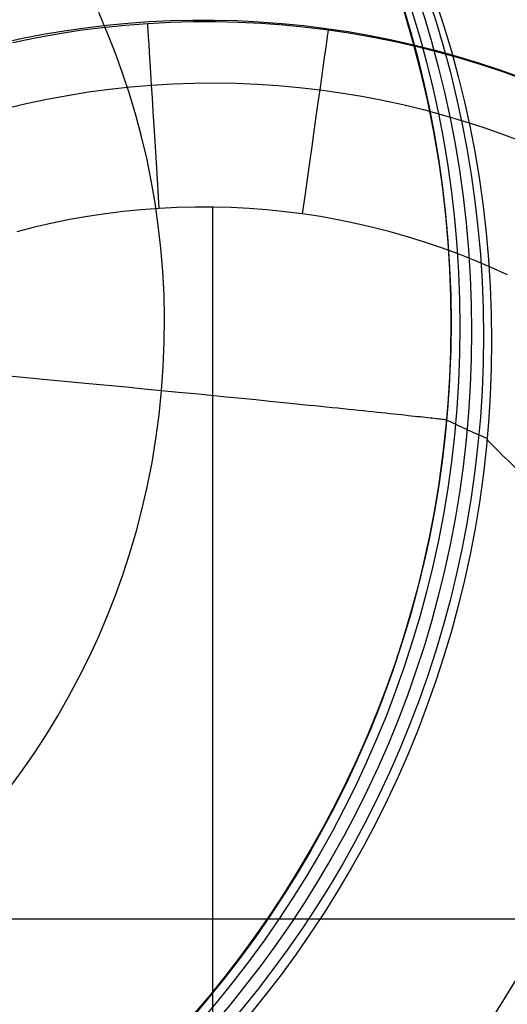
# Model space of a CAD drawing. Extents: x 35624 to 36541, y 4015 to 4839.
# Tile 84 of 150: x 36360.77 to 36368.59, y 4123.97 to 4139.78. Entities that reach past the tile are written whole.
import ezdxf

# ---------------------------------------------------------------- set-up
doc = ezdxf.new("R2010")
doc.units = 0
doc.layers.add('FUSTO_INTERNO', color=200, linetype='CONTINUOUS')
doc.layers.add('GAMBE', color=96, linetype='CONTINUOUS')

msp = doc.modelspace()

# ---------------------------------------------------------------- linework, layer by layer
at = {"layer": 'FUSTO_INTERNO'}
msp.add_arc((36202.06339668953, 4253.916306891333, -193.153372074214), 166.5287774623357, 314.9996736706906, 3.129e-13, dxfattribs=at)
at = {"layer": 'GAMBE'}
for p, q in [((36362.17530003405, 4139.57173164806, -147.9973043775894), (36362.03914195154, 4139.890097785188, -147.9973043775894)), ((36366.94252840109, 4139.877686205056, -152.6564491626), (36367.07913487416, 4139.411998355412, -152.6564491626)), ((36362.16200159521, 4139.686597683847, -503.7157843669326), (36362.5041867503, 4139.719407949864, -503.7072067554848)), ((36362.46171459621, 4139.688533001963, -503.709466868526), (36362.82522316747, 4139.716754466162, -503.7004577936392)), ((36362.5041867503, 4139.719407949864, -503.7072067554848), (36362.84853219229, 4139.744165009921, -503.6983962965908)), ((36362.82522316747, 4139.716754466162, -503.7004577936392), (36363.18905025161, 4139.735793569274, -503.6912405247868)), ((36362.84853219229, 4139.744165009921, -503.6983962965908), (36363.19493619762, 4139.760779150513, -503.6893538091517)), ((36363.18905025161, 4139.735793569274, -503.6912405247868), (36363.55296219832, 4139.745660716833, -503.6818209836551)), ((36363.19493619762, 4139.760779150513, -503.6893538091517), (36363.54329704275, 4139.769160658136, -503.6800801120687)), ((36363.54329704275, 4139.769160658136, -503.6800801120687), (36363.89351300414, 4139.769219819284, -503.6705760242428)), ((36363.55296219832, 4139.745660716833, -503.6818209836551), (36363.91673221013, 4139.746370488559, -503.6722049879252)), ((36363.89351300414, 4139.769219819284, -503.6705760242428), (36364.2550009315, 4139.760454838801, -503.6605755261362)), ((36363.91673221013, 4139.746370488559, -503.6722049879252), (36364.28013348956, 4139.737937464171, -503.6623983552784)), ((36364.2550009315, 4139.760454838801, -503.6605755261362), (36364.6152778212, 4139.742726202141, -503.6504147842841)), ((36364.28013348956, 4139.737937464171, -503.6623983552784), (36364.64293923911, 4139.720376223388, -503.652406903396)), ((36364.6152778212, 4139.742726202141, -503.6504147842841), (36364.97419667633, 4139.716101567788, -503.6400991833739)), ((36364.64293923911, 4139.720376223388, -503.652406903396), (36365.0049226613, 4139.693701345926, -503.6422364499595)), ((36364.97419667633, 4139.716101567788, -503.6400991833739), (36365.33161050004, 4139.680648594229, -503.629634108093)), ((36361.01615519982, 4139.483991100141, -503.743293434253), (36361.3757379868, 4139.548854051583, -503.7351811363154)), ((36361.1494250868, 4139.540744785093, -503.7401119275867), (36361.48451903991, 4139.597176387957, -503.7322377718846)), ((36361.3757379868, 4139.548854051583, -503.7351811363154), (36361.73670409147, 4139.604572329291, -503.7268349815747)), ((36361.48451903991, 4139.597176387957, -503.7322377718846), (36361.82207845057, 4139.645823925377, -503.7241283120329)), ((36361.73670409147, 4139.604572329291, -503.7268349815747), (36362.0987855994, 4139.651135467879, -503.7182614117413)), ((36361.82207845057, 4139.645823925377, -503.7241283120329), (36362.16200159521, 4139.686597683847, -503.7157843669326)), ((36362.0987855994, 4139.651135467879, -503.7182614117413), (36362.46171459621, 4139.688533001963, -503.709466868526)), ((36362.30308529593, 4139.247846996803, -147.9973043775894), (36362.17530003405, 4139.57173164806, -147.9973043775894)), ((36365.0049226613, 4139.693701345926, -503.6422364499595), (36365.36585695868, 4139.657927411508, -503.6318928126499)), ((36365.33161050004, 4139.680648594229, -503.629634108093), (36365.68737229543, 4139.636434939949, -503.619024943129)), ((36365.36585695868, 4139.657927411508, -503.6318928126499), (36365.72551533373, 4139.61306899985, -503.6213818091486)), ((36365.68737229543, 4139.636434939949, -503.619024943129), (36366.04133506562, 4139.583528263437, -503.6082770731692)), ((36365.72551533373, 4139.61306899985, -503.6213818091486), (36366.08367394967, 4139.559154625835, -503.6107095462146)), ((36366.04133506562, 4139.583528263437, -503.6082770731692), (36366.39335181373, 4139.521996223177, -503.5973958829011)), ((36366.08367394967, 4139.559154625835, -503.6107095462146), (36366.44012081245, 4139.496268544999, -503.5998832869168)), ((36360.48704044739, 4139.404888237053, -503.7551510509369), (36360.81689831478, 4139.47661883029, -503.7477499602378)), ((36360.65822364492, 4139.409993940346, -503.7511654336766), (36361.01615519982, 4139.483991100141, -503.743293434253)), ((36360.81689831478, 4139.47661883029, -503.7477499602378), (36361.1494250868, 4139.540744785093, -503.7401119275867)), ((36366.39335181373, 4139.521996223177, -503.5973958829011), (36366.74327554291, 4139.451906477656, -503.5863867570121)), ((36366.44012081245, 4139.496268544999, -503.5998832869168), (36366.79464688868, 4139.424508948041, -503.588910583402)), ((36366.74327554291, 4139.451906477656, -503.5863867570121), (36367.09095925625, 4139.373326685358, -503.5752550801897)), ((36366.79464688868, 4139.424508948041, -503.588910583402), (36367.14704314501, 4139.343974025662, -503.577798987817)), ((36367.07913487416, 4139.411998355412, -152.6564491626), (36367.20291658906, 4138.939498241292, -152.6564491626)), ((36362.42225725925, 4138.918563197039, -147.9973043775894), (36362.30308529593, 4139.247846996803, -147.9973043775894)), ((36367.09095925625, 4139.373326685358, -503.5752550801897), (36367.43625595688, 4139.286324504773, -503.5640062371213)), ((36367.14704314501, 4139.343974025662, -503.577798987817), (36367.49710054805, 4139.254761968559, -503.5665560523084)), ((36367.43625595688, 4139.286324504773, -503.5640062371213), (36367.77901864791, 4139.190967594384, -503.5526456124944)), ((36367.49710054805, 4139.254761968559, -503.5665560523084), (36367.84461006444, 4139.156970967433, -503.555189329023)), ((36367.77901864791, 4139.190967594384, -503.5526456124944), (36368.11910033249, 4139.087323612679, -503.5411785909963)), ((36367.84461006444, 4139.156970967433, -503.555189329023), (36368.18936266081, 4139.050699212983, -503.5437063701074)), ((36368.11910033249, 4139.087323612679, -503.5411785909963), (36368.4563540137, 4138.975460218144, -503.5296105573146)), ((36362.53257358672, 4138.584003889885, -147.9973043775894), (36362.42225725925, 4138.918563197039, -147.9973043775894)), ((36367.20291658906, 4138.939498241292, -152.6564491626), (36367.31353493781, 4138.460374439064, -152.6564491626)), ((36368.18936266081, 4139.050699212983, -503.5437063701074), (36368.53114930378, 4138.936044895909, -503.5321147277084)), ((36368.4563540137, 4138.975460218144, -503.5296105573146), (36368.7906326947, 4138.855445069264, -503.5179468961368)), ((36368.53114930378, 4138.936044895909, -503.5321147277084), (36368.86976095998, 4138.81310620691, -503.5204219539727)), ((36363.22503671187, 4138.745956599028, -505.5705318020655), (36363.56392738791, 4138.757622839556, -505.5673868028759)), ((36363.56392738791, 4138.757622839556, -505.5673868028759), (36363.90282902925, 4138.760833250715, -505.5641717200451)), ((36363.90282902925, 4138.760833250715, -505.5641717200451), (36364.24153642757, 4138.755595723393, -505.5608881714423)), ((36364.24153642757, 4138.755595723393, -505.5608881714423), (36364.57984437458, 4138.741918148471, -505.5575377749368)), ((36361.53833777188, 4138.560749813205, -505.5851463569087), (36361.87385981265, 4138.614675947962, -505.5823775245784)), ((36361.87385981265, 4138.614675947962, -505.5823775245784), (36362.21053351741, 4138.66017374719, -505.5795297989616)), ((36362.21053351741, 4138.66017374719, -505.5795297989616), (36362.54811545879, 4138.697228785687, -505.5766050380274)), ((36362.54811545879, 4138.697228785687, -505.5766050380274), (36362.88636220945, 4138.725826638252, -505.5736050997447)), ((36362.88636220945, 4138.725826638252, -505.5736050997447), (36363.22503671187, 4138.745956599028, -505.5705318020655)), ((36364.57984437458, 4138.741918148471, -505.5575377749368), (36364.91754766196, 4138.719808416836, -505.5541221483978)), ((36364.91754766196, 4138.719808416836, -505.5541221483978), (36365.25444108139, 4138.68927441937, -505.5506429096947)), ((36365.25444108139, 4138.68927441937, -505.5506429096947), (36365.59031942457, 4138.650324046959, -505.5471016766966)), ((36365.59031942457, 4138.650324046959, -505.5471016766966), (36365.92497926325, 4138.602977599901, -505.5435001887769)), ((36365.92497926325, 4138.602977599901, -505.5435001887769), (36366.25822428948, 4138.547305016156, -505.5398406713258)), ((36360.87172239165, 4138.427670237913, -505.5904399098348), (36361.20421082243, 4138.498409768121, -505.5878344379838)), ((36361.20421082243, 4138.498409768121, -505.5878344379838), (36361.53833777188, 4138.560749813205, -505.5851463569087)), ((36362.63379008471, 4138.244297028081, -147.9973043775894), (36362.53257358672, 4138.584003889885, -147.9973043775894)), ((36366.25822428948, 4138.547305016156, -505.5398406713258), (36366.58985997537, 4138.483388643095, -505.5361254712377)), ((36366.58985997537, 4138.483388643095, -505.5361254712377), (36366.91969179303, 4138.411310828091, -505.5323569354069)), ((36367.31353493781, 4138.460374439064, -152.6564491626), (36367.41064880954, 4137.974821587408, -152.6564491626)), ((36360.5411159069, 4138.348545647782, -505.5929609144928), (36360.87172239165, 4138.427670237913, -505.5904399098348)), ((36366.91969179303, 4138.411310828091, -505.5323569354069), (36367.24752521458, 4138.331153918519, -505.5285374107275)), ((36367.24752521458, 4138.331153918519, -505.5285374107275), (36367.57316571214, 4138.243000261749, -505.5246692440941)), ((36362.72566070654, 4137.89957491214, -147.9973043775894), (36362.63379008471, 4138.244297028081, -147.9973043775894)), ((36367.57316571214, 4138.243000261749, -505.5246692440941), (36367.89641875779, 4138.146932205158, -505.5207547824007)), ((36367.89641875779, 4138.146932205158, -505.5207547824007), (36368.21708982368, 4138.043032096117, -505.5167963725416)), ((36367.41064880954, 4137.974821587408, -152.6564491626), (36367.49391459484, 4137.483040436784, -152.6564491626)), ((36368.21708982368, 4138.043032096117, -505.5167963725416), (36368.53498438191, 4137.931382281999, -505.5127963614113)), ((36362.80793755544, 4137.549974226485, -147.9973043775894), (36362.72566070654, 4137.89957491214, -147.9973043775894)), ((36368.53498438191, 4137.931382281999, -505.5127963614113), (36368.84990790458, 4137.812065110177, -505.5087570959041)), ((36362.88037088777, 4137.195636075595, -147.9973043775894), (36362.80793755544, 4137.549974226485, -147.9973043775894)), ((36367.49391459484, 4137.483040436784, -152.6564491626), (36367.56298619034, 4136.985237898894, -152.6564491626)), ((36362.94270911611, 4136.836706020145, -147.9973043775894), (36362.88037088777, 4137.195636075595, -147.9973043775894)), ((36367.56298619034, 4136.985237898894, -152.6564491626), (36367.61751500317, 4136.481627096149, -152.6564491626)), ((36362.71986809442, 4136.724882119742, -506.322698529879), (36362.43185832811, 4136.696126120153, -506.322698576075)), ((36363.00834724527, 4136.746356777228, -506.3226985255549), (36362.71986809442, 4136.724882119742, -506.322698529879)), ((36362.99469881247, 4136.473334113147, -147.9973043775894), (36362.94270911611, 4136.836706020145, -147.9973043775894)), ((36363.29708864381, 4136.760545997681, -506.3226985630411), (36363.00834724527, 4136.746356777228, -506.3226985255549)), ((36363.58590716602, 4136.76745937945, -506.3226986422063), (36363.29708864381, 4136.760545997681, -506.3226985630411)), ((36363.87462319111, 4136.767109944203, -506.3226987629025), (36363.58590716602, 4136.76745937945, -506.3226986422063)), ((36363.8714740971, 4113.955200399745, -506.3228293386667), (36363.8714740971, 4136.767152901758, -506.3226987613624)), ((36364.16305709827, 4136.759510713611, -506.322698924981), (36363.87462319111, 4136.767109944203, -506.3226987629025)), ((36364.4510292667, 4136.744674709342, -506.3226991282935), (36364.16305709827, 4136.759510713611, -506.322698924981)), ((36364.73836007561, 4136.722614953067, -506.3226993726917), (36364.4510292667, 4136.744674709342, -506.3226991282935)), ((36365.0248699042, 4136.693344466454, -506.3226996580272), (36364.73836007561, 4136.722614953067, -506.3226993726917)), ((36361.57277173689, 4136.566245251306, -506.3226989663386), (36361.28876590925, 4136.508439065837, -506.3226991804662)), ((36361.85809750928, 4136.616800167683, -506.3226987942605), (36361.57277173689, 4136.566245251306, -506.3226989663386)), ((36362.14453058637, 4136.660096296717, -506.3226986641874), (36361.85809750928, 4136.616800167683, -506.3226987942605)), ((36362.43185832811, 4136.696126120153, -506.322698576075), (36362.14453058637, 4136.660096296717, -506.3226986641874)), ((36365.31037913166, 4136.656876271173, -506.3226999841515), (36365.0248699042, 4136.693344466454, -506.3226996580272)), ((36365.59471052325, 4136.613234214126, -506.3227003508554), (36365.31037913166, 4136.656876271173, -506.3226999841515)), ((36365.87769638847, 4136.56248544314, -506.3227007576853), (36365.59471052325, 4136.613234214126, -506.3227003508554)), ((36366.15917142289, 4136.504707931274, -506.3227012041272), (36365.87769638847, 4136.56248544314, -506.3227007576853)), ((36361.00629266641, 4136.443389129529, -506.3226994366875), (36360.72556464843, 4136.371102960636, -506.3226997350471)), ((36361.28876590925, 4136.508439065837, -506.3226991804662), (36361.00629266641, 4136.443389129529, -506.3226994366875)), ((36363.03608471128, 4136.105674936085, -147.9973043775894), (36362.99469881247, 4136.473334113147, -147.9973043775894)), ((36366.43897032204, 4136.439979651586, -506.3227016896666), (36366.15917142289, 4136.504707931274, -506.3227012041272)), ((36366.71692778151, 4136.368378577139, -506.3227022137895), (36366.43897032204, 4136.439979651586, -506.3227016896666)), ((36367.61751500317, 4136.481627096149, -152.6564491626), (36367.65714995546, 4135.972427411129, -152.6564491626)), ((36366.99287849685, 4136.289982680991, -506.3227027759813), (36366.71692778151, 4136.368378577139, -506.3227022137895)), ((36367.26665716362, 4136.2048699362, -506.3227033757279), (36366.99287849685, 4136.289982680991, -506.3227027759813)), ((36363.06660971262, 4135.733887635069, -147.9973043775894), (36363.03608471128, 4136.105674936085, -147.9973043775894)), ((36367.53809847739, 4136.113118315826, -506.322704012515), (36367.26665716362, 4136.2048699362, -506.3227033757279)), ((36367.80703713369, 4136.014805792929, -506.3227046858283), (36367.53809847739, 4136.113118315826, -506.322704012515)), ((36367.65714995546, 4135.972427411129, -152.6564491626), (36367.68153748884, 4135.457864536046, -152.6564491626)), ((36368.07330782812, 4135.91001034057, -506.3227053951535), (36367.80703713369, 4136.014805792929, -506.3227046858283)), ((36368.33674525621, 4135.798809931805, -506.3227061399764), (36368.07330782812, 4135.91001034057, -506.3227053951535)), ((36368.59718411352, 4135.681282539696, -506.3227069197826), (36368.33674525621, 4135.798809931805, -506.3227061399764)), ((36363.08601488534, 4135.358135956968, -147.9973043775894), (36363.06660971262, 4135.733887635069, -147.9973043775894)), ((36367.68153748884, 4135.457864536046, -152.6564491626), (36367.69032156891, 4134.938170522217, -152.6564491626)), ((36363.09403947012, 4134.978588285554, -147.9973043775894), (36363.08601488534, 4135.358135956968, -147.9973043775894)), ((36363.09042088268, 4134.595417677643, -147.9973043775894), (36363.09403947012, 4134.978588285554, -147.9973043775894)), ((36367.69032156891, 4134.938170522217, -152.6564491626), (36367.68314368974, 4134.413583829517, -152.6564491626)), ((36363.07489471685, 4134.208801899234, -147.9973043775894), (36363.09042088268, 4134.595417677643, -147.9973043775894)), ((36367.68314368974, 4134.413583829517, -152.6564491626), (36367.65964287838, 4133.88434937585, -152.6564491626)), ((36363.04719474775, 4133.818923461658, -147.9973043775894), (36363.07489471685, 4134.208801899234, -147.9973043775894)), ((36361.25864967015, 4133.989068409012, -147.6887205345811), (36360.60352891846, 4134.049945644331, -147.6125089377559)), ((36361.88462146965, 4133.930191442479, -147.777606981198), (36361.25864967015, 4133.989068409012, -147.6887205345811)), ((36362.48096345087, 4133.873436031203, -147.8801432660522), (36361.88462146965, 4133.930191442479, -147.777606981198)), ((36362.76787298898, 4133.845891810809, -147.9368347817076), (36362.48096345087, 4133.873436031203, -147.8801432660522)), ((36367.65964287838, 4133.88434937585, -152.6564491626), (36367.61945569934, 4133.350718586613, -152.6564491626)), ((36363.04719474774, 4133.818923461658, -147.9973043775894), (36362.76787298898, 4133.845891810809, -147.9368347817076)), ((36363.00750400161, 4133.43008271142, -147.9973043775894), (36363.04719474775, 4133.818923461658, -147.9973043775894)), ((36363.3188686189, 4133.792546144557, -148.0616739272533), (36363.04719474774, 4133.818923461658, -147.9973043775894)), ((36363.58283449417, 4133.766775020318, -148.1300653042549), (36363.3188686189, 4133.792546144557, -148.0616739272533)), ((36363.83903226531, 4133.741625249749, -148.2026003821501), (36363.58283449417, 4133.766775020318, -148.1300653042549)), ((36364.08740182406, 4133.717111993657, -148.2794010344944), (36363.83903226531, 4133.741625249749, -148.2026003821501)), ((36364.32788306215, 4133.693250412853, -148.3605891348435), (36364.08740182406, 4133.717111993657, -148.2794010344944)), ((36364.56041587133, 4133.670055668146, -148.4462865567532), (36364.32788306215, 4133.693250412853, -148.3605891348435)), ((36364.78494014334, 4133.647542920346, -148.5366151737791), (36364.56041587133, 4133.670055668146, -148.4462865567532)), ((36365.00139576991, 4133.625727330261, -148.631696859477), (36364.78494014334, 4133.647542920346, -148.5366151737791)), ((36365.20972264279, 4133.6046240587, -148.7316534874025), (36365.00139576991, 4133.625727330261, -148.631696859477)), ((36365.31081901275, 4133.594344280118, -148.7834979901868), (36365.20972264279, 4133.6046240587, -148.7316534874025)), ((36365.4098606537, 4133.584248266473, -148.8366069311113), (36365.31081901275, 4133.594344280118, -148.7834979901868)), ((36365.5068400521, 4133.574337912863, -148.8909955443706), (36365.4098606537, 4133.584248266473, -148.8366069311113)), ((36365.6017496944, 4133.564615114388, -148.9466790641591), (36365.5068400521, 4133.574337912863, -148.8909955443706)), ((36365.69458206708, 4133.555081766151, -149.0036727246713), (36365.6017496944, 4133.564615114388, -148.9466790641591)), ((36365.78532965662, 4133.545739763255, -149.0619917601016), (36365.69458206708, 4133.555081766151, -149.0036727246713)), ((36365.87398494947, 4133.536591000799, -149.1216514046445), (36365.78532965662, 4133.545739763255, -149.0619917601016)), ((36362.95638094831, 4133.046547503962, -147.9973043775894), (36363.00750400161, 4133.43008271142, -147.9973043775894)), ((36365.9605404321, 4133.527637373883, -149.1826668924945), (36365.87398494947, 4133.536591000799, -149.1216514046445)), ((36366.04498859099, 4133.518880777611, -149.2450534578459), (36365.9605404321, 4133.527637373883, -149.1826668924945)), ((36366.12732191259, 4133.510323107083, -149.3088263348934), (36366.04498859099, 4133.518880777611, -149.2450534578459)), ((36366.20753288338, 4133.501966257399, -149.3740007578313), (36366.12732191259, 4133.510323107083, -149.3088263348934)), ((36366.28561398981, 4133.493812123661, -149.4405919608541), (36366.20753288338, 4133.501966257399, -149.3740007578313)), ((36366.36155771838, 4133.48586260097, -149.5086151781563), (36366.28561398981, 4133.493812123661, -149.4405919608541)), ((36366.43535655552, 4133.478119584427, -149.5780856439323), (36366.36155771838, 4133.48586260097, -149.5086151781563)), ((36366.50700298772, 4133.470584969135, -149.6490185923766), (36366.43535655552, 4133.478119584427, -149.5780856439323)), ((36366.57648950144, 4133.463260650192, -149.7214292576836), (36366.50700298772, 4133.470584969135, -149.6490185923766)), ((36366.64380858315, 4133.4561485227, -149.7953328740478), (36366.57648950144, 4133.463260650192, -149.7214292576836)), ((36366.70895271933, 4133.449250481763, -149.8707446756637), (36366.64380858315, 4133.4561485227, -149.7953328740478)), ((36366.77191439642, 4133.442568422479, -149.9476798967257), (36366.70895271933, 4133.449250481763, -149.8707446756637)), ((36366.8326861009, 4133.436104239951, -150.0261537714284), (36366.77191439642, 4133.442568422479, -149.9476798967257)), ((36366.89126031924, 4133.429859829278, -150.106181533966), (36366.8326861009, 4133.436104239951, -150.0261537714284)), ((36366.94762953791, 4133.423837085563, -150.1877784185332), (36366.89126031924, 4133.429859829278, -150.106181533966)), ((36367.00178624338, 4133.418037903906, -150.2709596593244), (36366.94762953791, 4133.423837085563, -150.1877784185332)), ((36367.05372292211, 4133.41246417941, -150.3557404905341), (36367.00178624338, 4133.418037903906, -150.2709596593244)), ((36367.10343206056, 4133.407117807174, -150.4421361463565), (36367.05372292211, 4133.41246417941, -150.3557404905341)), ((36367.15090614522, 4133.402000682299, -150.5301618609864), (36367.10343206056, 4133.407117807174, -150.4421361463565)), ((36367.19613766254, 4133.397114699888, -150.6198328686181), (36367.15090614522, 4133.402000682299, -150.5301618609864)), ((36367.23911909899, 4133.392461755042, -150.7111644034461), (36367.19613766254, 4133.397114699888, -150.6198328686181)), ((36367.27984294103, 4133.388043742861, -150.8041716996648), (36367.23911909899, 4133.392461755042, -150.7111644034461)), ((36367.31830167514, 4133.383862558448, -150.8988699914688), (36367.27984294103, 4133.388043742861, -150.8041716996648)), ((36367.35448778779, 4133.379920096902, -150.9952745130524), (36367.31830167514, 4133.383862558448, -150.8988699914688)), ((36367.38839376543, 4133.376218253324, -151.0934004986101), (36367.35448778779, 4133.379920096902, -150.9952745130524)), ((36367.42001209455, 4133.372758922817, -151.1932631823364), (36367.38839376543, 4133.376218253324, -151.0934004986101)), ((36367.4493352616, 4133.369544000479, -151.2948777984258), (36367.42001209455, 4133.372758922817, -151.1932631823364)), ((36367.47635575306, 4133.366575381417, -151.3982595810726), (36367.4493352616, 4133.369544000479, -151.2948777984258)), ((36367.50106605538, 4133.363854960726, -151.5034237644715), (36367.47635575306, 4133.366575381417, -151.3982595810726)), ((36367.52345865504, 4133.361384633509, -151.6103855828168), (36367.50106605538, 4133.363854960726, -151.5034237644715)), ((36367.54352603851, 4133.359166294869, -151.719160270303), (36367.52345865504, 4133.361384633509, -151.6103855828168)), ((36367.56126069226, 4133.357201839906, -151.8297630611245), (36367.54352603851, 4133.359166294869, -151.719160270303)), ((36367.57665510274, 4133.355493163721, -151.9422091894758), (36367.56126069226, 4133.357201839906, -151.8297630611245)), ((36367.61945569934, 4133.350718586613, -152.6564491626), (36367.56285769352, 4132.818578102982, -152.6564491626)), ((36367.58970175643, 4133.354042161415, -152.0565138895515), (36367.57665510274, 4133.355493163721, -151.9422091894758)), ((36367.60039313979, 4133.35285072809, -152.1726923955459), (36367.58970175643, 4133.354042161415, -152.0565138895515)), ((36367.60872173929, 4133.351920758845, -152.2907599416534), (36367.60039313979, 4133.35285072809, -152.1726923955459)), ((36367.61468004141, 4133.351254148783, -152.4107317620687), (36367.60872173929, 4133.351920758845, -152.2907599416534)), ((36367.6182605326, 4133.350852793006, -152.5326230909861), (36367.61468004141, 4133.351254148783, -152.4107317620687)), ((36367.61945569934, 4133.350718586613, -152.6564491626), (36367.6182605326, 4133.350852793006, -152.5326230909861)), ((36367.61945569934, 4133.350718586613, -171.6564491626), (36367.61945569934, 4133.350718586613, -152.6564491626)), ((36362.89411920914, 4132.668451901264, -147.9973043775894), (36362.95638094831, 4133.046547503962, -147.9973043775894)), ((36367.56285769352, 4132.818578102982, -152.6564491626), (36367.49063824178, 4132.293767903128, -152.6564491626)), ((36362.82100979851, 4132.295925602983, -147.9973043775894), (36362.89411920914, 4132.668451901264, -147.9973043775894)), ((36362.73734112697, 4131.929093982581, -147.9973043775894), (36362.82100979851, 4132.295925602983, -147.9973043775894)), ((36367.49063824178, 4132.293767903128, -152.6564491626), (36367.40320012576, 4131.776469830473, -152.6564491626)), ((36362.64339900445, 4131.568078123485, -147.9973043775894), (36362.73734112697, 4131.929093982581, -147.9973043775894)), ((36367.40320012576, 4131.776469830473, -152.6564491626), (36367.30094253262, 4131.266859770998, -152.6564491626)), ((36362.53946664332, 4131.212994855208, -147.9973043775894), (36362.64339900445, 4131.568078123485, -147.9973043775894)), ((36362.42582466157, 4130.863956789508, -147.9973043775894), (36362.53946664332, 4131.212994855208, -147.9973043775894)), ((36367.30094253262, 4131.266859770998, -152.6564491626), (36367.18426105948, 4130.76510770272, -152.6564491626)), ((36362.30275108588, 4130.521072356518, -147.9973043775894), (36362.42582466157, 4130.863956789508, -147.9973043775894)), ((36367.18426105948, 4130.76510770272, -152.6564491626), (36367.05354771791, 4130.271377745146, -152.6564491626)), ((36362.17052135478, 4130.184445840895, -147.9973043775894), (36362.30275108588, 4130.521072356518, -147.9973043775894)), ((36367.05354771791, 4130.271377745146, -152.6564491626), (36366.90919093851, 4129.785828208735, -152.6564491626)), ((36362.02940832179, 4129.854177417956, -147.9973043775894), (36362.17052135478, 4130.184445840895, -147.9973043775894)), ((36361.87968225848, 4129.53036318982, -147.9973043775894), (36362.02940832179, 4129.854177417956, -147.9973043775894)), ((36366.90919093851, 4129.785828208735, -152.6564491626), (36366.75157557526, 4129.308611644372, -152.6564491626)), ((36361.72161085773, 4129.213095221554, -147.9973043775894), (36361.87968225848, 4129.53036318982, -147.9973043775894)), ((36366.75157557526, 4129.308611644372, -152.6564491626), (36366.58108291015, 4128.839874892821, -152.6564491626)), ((36361.5554592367, 4128.902461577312, -147.9973043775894), (36361.72161085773, 4129.213095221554, -147.9973043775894)), ((36361.38148994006, 4128.598546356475, -147.9973043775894), (36361.5554592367, 4128.902461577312, -147.9973043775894)), ((36366.58108291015, 4128.839874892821, -152.6564491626), (36366.39809065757, 4128.379759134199, -152.6564491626)), ((36361.19996294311, 4128.301429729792, -147.9973043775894), (36361.38148994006, 4128.598546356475, -147.9973043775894)), ((36366.39809065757, 4128.379759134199, -152.6564491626), (36366.20297296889, 4127.928399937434, -152.6564491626)), ((36361.01113565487, 4128.011187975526, -147.9973043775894), (36361.19996294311, 4128.301429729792, -147.9973043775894)), ((36360.81526292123, 4127.727893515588, -147.9973043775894), (36361.01113565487, 4128.011187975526, -147.9973043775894)), ((36366.20297296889, 4127.928399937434, -152.6564491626), (36365.99610043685, 4127.485927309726, -152.6564491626)), ((36360.61259702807, 4127.451614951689, -147.9973043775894), (36360.81526292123, 4127.727893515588, -147.9973043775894)), ((36365.99610043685, 4127.485927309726, -152.6564491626), (36365.77784010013, 4127.052465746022, -152.6564491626)), ((36365.77784010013, 4127.052465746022, -152.6564491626), (36365.54855544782, 4126.62813427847, -152.6564491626)), ((36365.54855544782, 4126.62813427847, -152.6564491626), (36365.30860642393, 4126.213046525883, -152.6564491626)), ((36365.30860642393, 4126.213046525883, -152.6564491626), (36365.05834943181, 4125.807310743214, -152.6564491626)), ((36365.05834943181, 4125.807310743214, -152.6564491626), (36364.79813733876, 4125.411029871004, -152.6564491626)), ((36352.42349551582, 4125.338642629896, -506.3227594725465), (36375.3071585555, 4125.338642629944, -506.322768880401)), ((36364.79813733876, 4125.411029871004, -152.6564491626), (36364.52831948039, 4125.024301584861, -152.6564491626)), ((36364.52831948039, 4125.024301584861, -152.6564491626), (36364.24924166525, 4124.647218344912, -152.6564491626)), ((36364.24924166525, 4124.647218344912, -152.6564491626), (36363.96124617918, 4124.279867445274, -152.6564491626)), ((36363.96124617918, 4124.279867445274, -152.6564491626), (36363.66467178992, 4123.922331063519, -152.6564491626))]:
    msp.add_line(p, q, dxfattribs=at)
at = {"layer": 'GAMBE', "extrusion": (0.0001882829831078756, -1.596144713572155e-06, 0.9999999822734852)}
msp.add_circle((36350.71477065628, 4134.891625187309, -155.315639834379), 17.00455458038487, dxfattribs=at)
at = {"layer": 'GAMBE', "extrusion": (0.0003772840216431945, 3.77020089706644e-06, 0.9999999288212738)}
msp.add_circle((36350.75118381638, 4134.916862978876, -157.91993165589), 17.00267542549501, dxfattribs=at)
at = {"layer": 'GAMBE', "extrusion": (-0.002014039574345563, -2.014173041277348e-05, 0.9999979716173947)}
msp.add_circle((36350.32063598, 4134.836063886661, -290.256719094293), 17.00266802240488, dxfattribs=at)
at = {"layer": 'GAMBE', "extrusion": (-0.002779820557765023, -2.765595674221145e-05, 0.9999961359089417)}
msp.add_circle((36350.16819810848, 4134.760296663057, -357.0157843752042), 17.00267206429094, dxfattribs=at)
at = {"layer": 'GAMBE', "extrusion": (-0.002048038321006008, -2.00349588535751e-05, 0.9999979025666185)}
msp.add_circle((36350.529453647, 4134.690930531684, -369.3230281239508), 17.00266817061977, dxfattribs=at)
at = {"layer": 'GAMBE', "extrusion": (-3.924697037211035e-05, 5.714019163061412e-08, 0.9999999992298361)}
msp.add_circle((36351.32713273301, 4134.615820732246, -335.2067426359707), 17.00267310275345, dxfattribs=at)
at = {"layer": 'GAMBE', "extrusion": (-0.05626475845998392, 0.05250560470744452, 0.9970343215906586)}
msp.add_circle((-27824.78393760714, 23657.5163710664, -2248.188692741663), 15.66086627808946, dxfattribs=at)
at = {"layer": 'GAMBE', "extrusion": (0.9981069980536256, 0.06150138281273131, 1.866819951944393e-05)}
msp.add_arc((1892.540156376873, -504.0050605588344, 36548.57927082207), 2.999934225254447, 270.0006730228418, 352.7676316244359, dxfattribs=at)
at = {"layer": 'GAMBE', "extrusion": (0.9902850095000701, -0.1390525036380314, -3.451725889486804e-05)}
msp.add_arc((9153.156745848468, -502.0993935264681, 35436.82671580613), 3.000124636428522, 270.0001415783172, 354.2844690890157, dxfattribs=at)
at = {"layer": 'GAMBE', "extrusion": (-0.008568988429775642, 0.999961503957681, -0.001887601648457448)}
msp.add_arc((-317752.482220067, 880.17161074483, 3821.881909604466), 281352.7185317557, 359.7542544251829, 359.7872701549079, dxfattribs=at)
at = {"layer": 'GAMBE', "extrusion": (0.6625629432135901, 0.7490052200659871, -0.001235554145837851)}
msp.add_arc((-25548.09224648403, -301.9675484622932, 27192.35710361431), 1046.456410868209, 350.7963110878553, 0.0977499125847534, dxfattribs=at)

doc.saveas('drawing.dxf')
